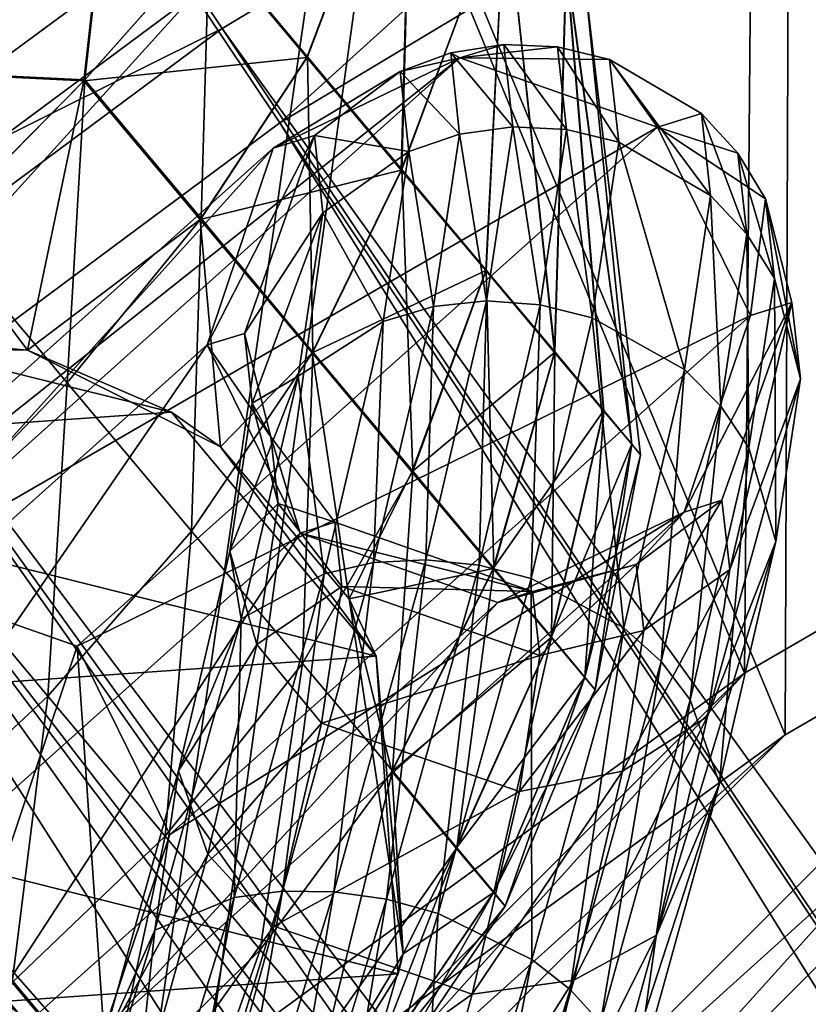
# Model space of a CAD drawing. Header units: metres. Extents: x 0 to 904, y -904 to 0.
# Tile 63 of 246: x 134 to 153, y -110 to -87. Entities that reach past the tile are written whole.
import ezdxf

# ---------------------------------------------------------------- set-up
doc = ezdxf.new("R2010")
doc.units = ezdxf.units.M

msp = doc.modelspace()

# ---------------------------------------------------------------- linework, layer by layer
at = {"layer": 'top'}
for points in [[(135.077225, -58.462112, 2063.059814), (132.405029, -54.393982, 2063.059814), (126.493332, -88.116982, 2063.059814)], [(132.405029, -54.393982, 163.059692), (135.077225, -58.462112, 163.059692), (126.493332, -88.116982, 163.059692)], [(135.077225, -58.462112, 2063.059814), (126.493332, -88.116982, 2063.059814), (139.145386, -61.13427, 2063.059814)], [(135.077225, -58.462112, 163.059692), (139.145386, -61.13427, 163.059692), (126.493332, -88.116982, 163.059692)], [(126.493332, -88.116982, 2063.059814), (146.56282, -74.763893, 2063.059814), (139.145386, -61.13427, 2063.059814)], [(126.493332, -88.116982, 163.059692), (139.145386, -61.13427, 163.059692), (146.56282, -74.763893, 163.059692)], [(126.493332, -88.116982, 163.059692), (146.56282, -74.763893, 163.059692), (126.493332, -88.116982, 2063.059814)], [(146.56282, -74.763893, 163.059692), (146.56282, -74.763893, 2063.059814), (126.493332, -88.116982, 2063.059814)]]:
    msp.add_3dface(points, dxfattribs=at)
at = {"layer": 'top0123413'}
for points in [[(141.996323, -79.439949, 160.059708), (117.224632, -97.682732, 160.059708), (20.424814, -12.458053, 160.059708)], [(118.359528, -98.991165, 163.059708), (142.909363, -80.911797, 163.059708), (20.424814, -15.458053, 163.059708)], [(178.722626, -63.53603, 163.059708), (152.462036, -75.357376, 163.059708), (167.182159, -95.003593, 121.051247)], [(151.634583, -73.835762, 160.059708), (151.383621, -102.141632, 118.157684), (141.996323, -79.439949, 160.059708)], [(166.368546, -93.45578, 118.079933), (151.383621, -102.141632, 118.157684), (151.634583, -73.835762, 160.059708)], [(177.422806, -75.362587, 138.70311), (166.368546, -93.45578, 118.079933), (151.634583, -73.835762, 160.059708)], [(599.026855, -599.023621, 106.499786), (74.938576, -244.304413, 117.34655), (244.305359, -74.93528, 117.346581)], [(74.938576, -244.304413, 117.34655), (75.496498, -229.329498, 117.524498), (244.305359, -74.93528, 117.346581)], [(244.305359, -74.93528, 117.346581), (75.496498, -229.329498, 117.524498), (229.33046, -75.495567, 117.524498)], [(75.496498, -229.329498, 117.524498), (213.60553, -77.537285, 117.693382), (229.33046, -75.495567, 117.524498)], [(152.462036, -75.357376, 163.059708), (142.909363, -80.911797, 163.059708), (152.348343, -103.600594, 121.12822)], [(167.182159, -95.003593, 121.051247), (152.462036, -75.357376, 163.059708), (152.348343, -103.600594, 121.12822)], [(229.476379, -77.234627, 120.501686), (76.680428, -244.304428, 120.325508), (244.305359, -76.679497, 120.325508)], [(76.680428, -244.304428, 120.325508), (592.962036, -609.72644, 109.443001), (244.305359, -76.679497, 120.325508)], [(77.234871, -229.483627, 120.501595), (76.680428, -244.304428, 120.325508), (229.476379, -77.234627, 120.501686)], [(79.254448, -213.927536, 120.668671), (77.234871, -229.483627, 120.501595), (229.476379, -77.234627, 120.501686)], [(229.476379, -77.234627, 120.501686), (213.92392, -79.254364, 120.668716), (79.254448, -213.927536, 120.668671)], [(75.496498, -229.329498, 117.524498), (77.538223, -213.604507, 117.693382), (213.60553, -77.537285, 117.693382)], [(77.538223, -213.604507, 117.693382), (197.676346, -81.181343, 117.845009), (213.60553, -77.537285, 117.693382)], [(213.92392, -79.254364, 120.668716), (82.865562, -198.143082, 120.818924), (79.254448, -213.927536, 120.668671)], [(213.92392, -79.254364, 120.668716), (198.150421, -82.862846, 120.818863), (82.865562, -198.143082, 120.818924)], [(141.996323, -79.439949, 160.059708), (137.239929, -112.429337, 118.205276), (117.224632, -97.682732, 160.059708)], [(151.383621, -102.141632, 118.157684), (137.239929, -112.429337, 118.205276), (141.996323, -79.439949, 160.059708)], [(142.909363, -80.911797, 163.059708), (118.359528, -98.991165, 163.059708), (138.347977, -113.783012, 121.175346)], [(152.348343, -103.600594, 121.12822), (142.909363, -80.911797, 163.059708), (138.347977, -113.783012, 121.175346)], [(77.538223, -213.604507, 117.693382), (81.182274, -197.6754, 117.845009), (197.676346, -81.181343, 117.845009)], [(81.182274, -197.6754, 117.845009), (181.883881, -86.467819, 117.974686), (197.676346, -81.181343, 117.845009)], [(198.150421, -82.862846, 120.818863), (182.520538, -88.095657, 120.947189), (82.865562, -198.143082, 120.818924)], [(81.182274, -197.6754, 117.845009), (86.46875, -181.88295, 117.974686), (181.883881, -86.467819, 117.974686)], [(86.46875, -181.88295, 117.974686), (166.368546, -93.45578, 118.079933), (181.883881, -86.467819, 117.974686)], [(82.865562, -198.143082, 120.818924), (182.520538, -88.095657, 120.947189), (88.099136, -182.513092, 120.947243)], [(182.520538, -88.095657, 120.947189), (167.182159, -95.003593, 121.051247), (88.099136, -182.513092, 120.947243)], [(86.46875, -181.88295, 117.974686), (93.456711, -166.367615, 118.079933), (166.368546, -93.45578, 118.079933)], [(93.456711, -166.367615, 118.079933), (151.383621, -102.141632, 118.157684), (166.368546, -93.45578, 118.079933)], [(88.099136, -182.513092, 120.947243), (167.182159, -95.003593, 121.051247), (95.003654, -167.182938, 121.051231)], [(167.182159, -95.003593, 121.051247), (103.593681, -152.359482, 121.128174), (95.003654, -167.182938, 121.051231)], [(167.182159, -95.003593, 121.051247), (152.348343, -103.600594, 121.12822), (103.593681, -152.359482, 121.128174)], [(137.239929, -112.429337, 118.205276), (124.186272, -124.185341, 118.221291), (117.224632, -97.682732, 160.059708)], [(138.347977, -113.783012, 121.175346), (118.359528, -98.991165, 163.059708), (125.423309, -125.422371, 121.191208)], [(93.456711, -166.367615, 118.079933), (102.142563, -151.38269, 118.157677), (151.383621, -102.141632, 118.157684)], [(102.142563, -151.38269, 118.157677), (137.239929, -112.429337, 118.205276), (151.383621, -102.141632, 118.157684)], [(152.348343, -103.600594, 121.12822), (113.787743, -138.342361, 121.175354), (103.593681, -152.359482, 121.128174)], [(152.348343, -103.600594, 121.12822), (138.347977, -113.783012, 121.175346), (113.787743, -138.342361, 121.175354)]]:
    msp.add_3dface(points, dxfattribs=at)
at = {"layer": 'top0123414'}
for points in [[(122.004242, -95.349213, 2066.059814), (137.162277, -84.107544, 2066.059814), (13, -13, 2066.059814)], [(16, -16, 2063.059814), (138.351257, -86.081688, 2063.059814), (123.367096, -97.20874, 2063.059814)], [(140.384476, -89.120834, 2076.706299), (138.351257, -86.081688, 2063.059814), (154.354889, -76.478493, 2063.059814)], [(156.080109, -79.702454, 2076.706299), (140.384476, -89.120834, 2076.706299), (154.354889, -76.478493, 2063.059814)], [(139.01976, -86.887444, 2078.537354), (154.925293, -77.354385, 2078.537354), (137.162277, -84.107544, 2066.059814)], [(154.925293, -77.354385, 2078.537354), (139.01976, -86.887444, 2078.537354), (220.579483, -200.184662, 2176.059814)], [(216.921631, -203.478607, 2173.059814), (140.384476, -89.120834, 2076.706299), (156.080109, -79.702454, 2076.706299)], [(139.01976, -86.887444, 2078.537354), (137.162277, -84.107544, 2066.059814), (122.004242, -95.349213, 2066.059814)], [(125.688683, -100.033745, 2076.706299), (123.367096, -97.20874, 2063.059814), (138.351257, -86.081688, 2063.059814)], [(140.384476, -89.120834, 2076.706299), (125.688683, -100.033745, 2076.706299), (138.351257, -86.081688, 2063.059814)], [(124.125267, -97.933662, 2078.537354), (139.01976, -86.887444, 2078.537354), (122.004242, -95.349213, 2066.059814)], [(139.01976, -86.887444, 2078.537354), (124.125267, -97.933662, 2078.537354), (216.397446, -202.691254, 2176.059814)], [(139.01976, -86.887444, 2078.537354), (216.397446, -202.691254, 2176.059814), (220.579483, -200.184662, 2176.059814)], [(213.07988, -206.328049, 2173.059814), (125.688683, -100.033745, 2076.706299), (140.384476, -89.120834, 2076.706299)], [(216.921631, -203.478607, 2173.059814), (213.07988, -206.328049, 2173.059814), (140.384476, -89.120834, 2076.706299)], [(124.125267, -97.933662, 2078.537354), (110.386086, -110.386086, 2078.537354), (212.481262, -205.595688, 2176.059814)], [(124.125267, -97.933662, 2078.537354), (212.481262, -205.595688, 2176.059814), (216.397446, -202.691254, 2176.059814)], [(209.538208, -209.538208, 2173.059814), (112.235291, -112.235291, 2076.706299), (125.688683, -100.033745, 2076.706299)], [(213.07988, -206.328049, 2173.059814), (209.538208, -209.538208, 2173.059814), (125.688683, -100.033745, 2076.706299)]]:
    msp.add_3dface(points, dxfattribs=at)
at = {"layer": 'top0123417'}
for points in [[(144.645233, -87.582687, 909.468872), (145.686218, -87.266388, 897.901917), (144.428619, -87.462624, 897.842041)], [(144.428619, -87.462624, 897.842041), (145.686218, -87.266388, 897.901917), (145.899643, -89.211891, 886.44989)], [(144.645233, -87.582687, 909.468872), (146.956894, -87.31884, 897.981323), (145.686218, -87.266388, 897.901917)], [(148.191818, -87.617958, 898.077209), (146.956894, -87.31884, 897.981323), (144.645233, -87.582687, 909.468872)], [(145.686218, -87.266388, 897.901917), (147.172287, -89.275795, 886.453064), (145.899643, -89.211891, 886.44989)], [(146.956894, -87.31884, 897.981323), (147.172287, -89.275795, 886.453064), (145.686218, -87.266388, 897.901917)], [(147.172287, -89.275795, 886.453064), (146.956894, -87.31884, 897.981323), (148.40831, -89.57766, 886.522766)], [(146.956894, -87.31884, 897.981323), (148.191818, -87.617958, 898.077209), (148.40831, -89.57766, 886.522766)], [(130.90535, -99.865028, 1013.760315), (144.645233, -87.582687, 909.468872), (126.489098, -101.999138, 1012.927124)], [(144.645233, -87.582687, 909.468872), (140.228699, -89.717056, 908.637939), (126.489098, -101.999138, 1012.927124)], [(149.324921, -89.223007, 909.871521), (144.645233, -87.582687, 909.468872), (130.90535, -99.865028, 1013.760315)], [(140.228699, -89.717056, 908.637939), (144.645233, -87.582687, 909.468872), (143.232407, -87.900002, 897.804077)], [(143.232407, -87.900002, 897.804077), (144.645233, -87.582687, 909.468872), (144.428619, -87.462624, 897.842041)], [(144.428619, -87.462624, 897.842041), (144.639282, -89.388397, 886.513428), (143.232407, -87.900002, 897.804077)], [(144.428619, -87.462624, 897.842041), (145.899643, -89.211891, 886.44989), (144.639282, -89.388397, 886.513428)], [(149.324921, -89.223007, 909.871521), (148.191818, -87.617958, 898.077209), (144.645233, -87.582687, 909.468872)], [(150.367752, -88.901192, 898.303284), (148.191818, -87.617958, 898.077209), (149.324921, -89.223007, 909.871521)], [(148.40831, -89.57766, 886.522766), (148.191818, -87.617958, 898.077209), (150.58374, -90.840179, 886.848633)], [(148.191818, -87.617958, 898.077209), (150.367752, -88.901192, 898.303284), (150.58374, -90.840179, 886.848633)], [(141.203949, -89.422333, 897.798584), (140.228699, -89.717056, 908.637939), (143.232407, -87.900002, 897.804077)], [(141.203949, -89.422333, 897.798584), (143.232407, -87.900002, 897.804077), (143.439651, -89.798546, 886.641235)], [(143.232407, -87.900002, 897.804077), (144.639282, -89.388397, 886.513428), (143.439651, -89.798546, 886.641235)], [(151.225143, -89.835983, 898.424805), (150.367752, -88.901192, 898.303284), (149.324921, -89.223007, 909.871521)], [(151.439545, -91.752319, 887.092285), (150.367752, -88.901192, 898.303284), (151.225143, -89.835983, 898.424805)], [(150.58374, -90.840179, 886.848633), (150.367752, -88.901192, 898.303284), (151.439545, -91.752319, 887.092285)], [(135.582382, -101.507713, 1014.183044), (149.324921, -89.223007, 909.871521), (130.90535, -99.865028, 1013.760315)], [(151.526138, -93.676041, 909.610046), (149.324921, -89.223007, 909.871521), (135.582382, -101.507713, 1014.183044)], [(145.899643, -89.211891, 886.44989), (145.27597, -93.334946, 875.606018), (144.639282, -89.388397, 886.513428)], [(145.899643, -89.211891, 886.44989), (146.545181, -93.424408, 875.536438), (145.27597, -93.334946, 875.606018)], [(145.899643, -89.211891, 886.44989), (147.172287, -89.275795, 886.453064), (146.545181, -93.424408, 875.536438)], [(151.225143, -89.835983, 898.424805), (149.324921, -89.223007, 909.871521), (151.882751, -90.920715, 898.545715)], [(149.324921, -89.223007, 909.871521), (151.526138, -93.676041, 909.610046), (151.882751, -90.920715, 898.545715)], [(139.5466, -94.106094, 898.053894), (138.662704, -94.375702, 907.865417), (141.203949, -89.422333, 897.798584)], [(138.662704, -94.375702, 907.865417), (140.228699, -89.717056, 908.637939), (141.203949, -89.422333, 897.798584)], [(139.5466, -94.106094, 898.053894), (141.203949, -89.422333, 897.798584), (141.402863, -91.248322, 887.067566)], [(141.203949, -89.422333, 897.798584), (143.439651, -89.798546, 886.641235), (141.402863, -91.248322, 887.067566)], [(143.439651, -89.798546, 886.641235), (144.639282, -89.388397, 886.513428), (144.021713, -93.468658, 875.786804)], [(144.639282, -89.388397, 886.513428), (145.27597, -93.334946, 875.606018), (144.021713, -93.468658, 875.786804)], [(147.172287, -89.275795, 886.453064), (147.780594, -93.733597, 875.58075), (146.545181, -93.424408, 875.536438)], [(148.40831, -89.57766, 886.522766), (147.780594, -93.733597, 875.58075), (147.172287, -89.275795, 886.453064)], [(126.489098, -101.999138, 1012.927124), (140.228699, -89.717056, 908.637939), (124.92086, -106.659782, 1012.171631)], [(140.228699, -89.717056, 908.637939), (138.662704, -94.375702, 907.865417), (124.92086, -106.659782, 1012.171631)], [(149.963196, -94.955643, 876), (147.780594, -93.733597, 875.58075), (148.40831, -89.57766, 886.522766)], [(150.58374, -90.840179, 886.848633), (149.963196, -94.955643, 876), (148.40831, -89.57766, 886.522766)], [(141.402863, -91.248322, 887.067566), (143.439651, -89.798546, 886.641235), (142.830627, -93.820389, 876.071899)], [(143.439651, -89.798546, 886.641235), (144.021713, -93.468658, 875.786804), (142.830627, -93.820389, 876.071899)], [(152.094742, -92.807243, 887.377991), (151.439545, -91.752319, 887.092285), (151.225143, -89.835983, 898.424805)], [(151.882751, -90.920715, 898.545715), (152.094742, -92.807243, 887.377991), (151.225143, -89.835983, 898.424805)], [(150.826523, -95.821541, 876.358765), (149.963196, -94.955643, 876), (150.58374, -90.840179, 886.848633)], [(151.439545, -91.752319, 887.092285), (150.826523, -95.821541, 876.358765), (150.58374, -90.840179, 886.848633)], [(151.882751, -90.920715, 898.545715), (151.526138, -93.676041, 909.610046), (152.506165, -93.369087, 898.767639)], [(152.506165, -93.369087, 898.767639), (152.711273, -95.179375, 888.030151), (151.882751, -90.920715, 898.545715)], [(152.711273, -95.179375, 888.030151), (152.094742, -92.807243, 887.377991), (151.882751, -90.920715, 898.545715)], [(139.5466, -94.106094, 898.053894), (141.402863, -91.248322, 887.067566), (139.727554, -95.756569, 888.339783)], [(139.727554, -95.756569, 888.339783), (141.402863, -91.248322, 887.067566), (140.816833, -95.116013, 876.907532)], [(141.402863, -91.248322, 887.067566), (142.830627, -93.820389, 876.071899), (140.816833, -95.116013, 876.907532)], [(150.826523, -95.821541, 876.358765), (151.439545, -91.752319, 887.092285), (151.491501, -96.815048, 876.799866)], [(151.491501, -96.815048, 876.799866), (151.439545, -91.752319, 887.092285), (152.094742, -92.807243, 887.377991)], [(152.132813, -99.028717, 877.858582), (151.491501, -96.815048, 876.799866), (152.094742, -92.807243, 887.377991)], [(152.711273, -95.179375, 888.030151), (152.132813, -99.028717, 877.858582), (152.094742, -92.807243, 887.377991)], [(144.021713, -93.468658, 875.786804), (145.27597, -93.334946, 875.606018), (143.841904, -99.458427, 865.837463)], [(145.27597, -93.334946, 875.606018), (145.102448, -99.586517, 865.70166), (143.841904, -99.458427, 865.837463)], [(146.545181, -93.424408, 875.536438), (145.102448, -99.586517, 865.70166), (145.27597, -93.334946, 875.606018)], [(145.102448, -99.586517, 865.70166), (146.545181, -93.424408, 875.536438), (146.335526, -99.907364, 865.72229)], [(146.545181, -93.424408, 875.536438), (147.780594, -93.733597, 875.58075), (146.335526, -99.907364, 865.72229)], [(151.526138, -93.676041, 909.610046), (149.9608, -98.333946, 908.837708), (152.506165, -93.369087, 898.767639)], [(149.9608, -98.333946, 908.837708), (150.848816, -98.052849, 899.022888), (152.506165, -93.369087, 898.767639)], [(152.506165, -93.369087, 898.767639), (150.848816, -98.052849, 899.022888), (151.035965, -99.687622, 889.302368)], [(151.035965, -99.687622, 889.302368), (152.711273, -95.179375, 888.030151), (152.506165, -93.369087, 898.767639)], [(137.780151, -105.963837, 1013.947754), (151.526138, -93.676041, 909.610046), (135.582382, -101.507713, 1014.183044)], [(151.526138, -93.676041, 909.610046), (137.780151, -105.963837, 1013.947754), (149.9608, -98.333946, 908.837708)], [(142.830627, -93.820389, 876.071899), (144.021713, -93.468658, 875.786804), (142.602341, -99.528015, 866.124573)], [(144.021713, -93.468658, 875.786804), (143.841904, -99.458427, 865.837463), (142.602341, -99.528015, 866.124573)], [(140.816833, -95.116013, 876.907532), (142.830627, -93.820389, 876.071899), (141.431396, -99.79261, 866.55188)], [(142.830627, -93.820389, 876.071899), (142.602341, -99.528015, 866.124573), (141.431396, -99.79261, 866.55188)], [(147.780594, -93.733597, 875.58075), (148.532654, -101.07106, 866.223938), (146.335526, -99.907364, 865.72229)], [(149.963196, -94.955643, 876), (148.532654, -101.07106, 866.223938), (147.780594, -93.733597, 875.58075)], [(138.662704, -94.375702, 907.865417), (139.5466, -94.106094, 898.053894), (140.170013, -96.554466, 898.275757)], [(140.170013, -96.554466, 898.275757), (139.5466, -94.106094, 898.053894), (139.727554, -95.756569, 888.339783)], [(127.119377, -111.116577, 1011.936401), (124.92086, -106.659782, 1012.171631), (138.662704, -94.375702, 907.865417)], [(140.86467, -98.829399, 907.603943), (127.119377, -111.116577, 1011.936401), (138.662704, -94.375702, 907.865417)], [(140.86467, -98.829399, 907.603943), (138.662704, -94.375702, 907.865417), (140.170013, -96.554466, 898.275757)], [(149.412247, -101.869194, 866.685669), (148.532654, -101.07106, 866.223938), (149.963196, -94.955643, 876)], [(150.826523, -95.821541, 876.358765), (149.412247, -101.869194, 866.685669), (149.963196, -94.955643, 876)], [(139.727554, -95.756569, 888.339783), (140.816833, -95.116013, 876.907532), (139.197906, -99.255516, 879.14209)], [(139.197906, -99.255516, 879.14209), (140.816833, -95.116013, 876.907532), (139.471008, -100.859024, 867.756836)], [(140.816833, -95.116013, 876.907532), (141.431396, -99.79261, 866.55188), (139.471008, -100.859024, 867.756836)], [(150.513885, -103.168221, 880.09314), (152.711273, -95.179375, 888.030151), (151.035965, -99.687622, 889.302368)], [(152.132813, -99.028717, 877.858582), (152.711273, -95.179375, 888.030151), (150.513885, -103.168221, 880.09314)], [(140.344086, -98.1287, 888.991943), (139.727554, -95.756569, 888.339783), (139.197906, -99.255516, 879.14209)], [(140.170013, -96.554466, 898.275757), (139.727554, -95.756569, 888.339783), (140.344086, -98.1287, 888.991943)], [(150.09877, -102.772362, 867.266052), (149.412247, -101.869194, 866.685669), (150.826523, -95.821541, 876.358765)], [(151.491501, -96.815048, 876.799866), (150.09877, -102.772362, 867.266052), (150.826523, -95.821541, 876.358765)], [(140.86467, -98.829399, 907.603943), (140.170013, -96.554466, 898.275757), (141.685013, -98.573997, 898.518188)], [(141.685013, -98.573997, 898.518188), (140.170013, -96.554466, 898.275757), (140.344086, -98.1287, 888.991943)], [(150.795471, -104.752258, 868.68988), (150.09877, -102.772362, 867.266052), (151.491501, -96.815048, 876.799866)], [(152.132813, -99.028717, 877.858582), (150.795471, -104.752258, 868.68988), (151.491501, -96.815048, 876.799866)], [(150.848816, -98.052849, 899.022888), (149.9608, -98.333946, 908.837708), (148.820358, -99.575188, 899.017456)], [(148.820358, -99.575188, 899.017456), (148.999176, -101.137398, 889.728699), (150.848816, -98.052849, 899.022888)], [(150.848816, -98.052849, 899.022888), (148.999176, -101.137398, 889.728699), (151.035965, -99.687622, 889.302368)], [(137.780151, -105.963837, 1013.947754), (136.212555, -110.623749, 1013.192444), (149.9608, -98.333946, 908.837708)], [(149.9608, -98.333946, 908.837708), (136.212555, -110.623749, 1013.192444), (145.544601, -100.468994, 908.006653)], [(140.344086, -98.1287, 888.991943), (139.197906, -99.255516, 879.14209), (139.839233, -101.469193, 880.200806)], [(139.839233, -101.469193, 880.200806), (141.855087, -100.095757, 889.521301), (140.344086, -98.1287, 888.991943)], [(141.855087, -100.095757, 889.521301), (141.685013, -98.573997, 898.518188), (140.344086, -98.1287, 888.991943)], [(149.9608, -98.333946, 908.837708), (145.544601, -100.468994, 908.006653), (148.820358, -99.575188, 899.017456)], [(146.366547, -100.208794, 898.919617), (140.86467, -98.829399, 907.603943), (141.685013, -98.573997, 898.518188)], [(141.685013, -98.573997, 898.518188), (141.855087, -100.095757, 889.521301), (146.366547, -100.208794, 898.919617)], [(131.796646, -112.758537, 1012.359253), (127.119377, -111.116577, 1011.936401), (140.86467, -98.829399, 907.603943)], [(145.544601, -100.468994, 908.006653), (131.796646, -112.758537, 1012.359253), (140.86467, -98.829399, 907.603943)], [(145.544601, -100.468994, 908.006653), (140.86467, -98.829399, 907.603943), (146.366547, -100.208794, 898.919617)], [(150.795471, -104.752258, 868.68988), (152.132813, -99.028717, 877.858582), (149.30484, -108.345619, 871.790771)], [(149.30484, -108.345619, 871.790771), (152.132813, -99.028717, 877.858582), (150.513885, -103.168221, 880.09314)], [(139.197906, -99.255516, 879.14209), (139.471008, -100.859024, 867.756836), (137.980362, -104.452385, 870.857727)], [(139.197906, -99.255516, 879.14209), (137.980362, -104.452385, 870.857727), (139.839233, -101.469193, 880.200806)], [(142.602341, -99.528015, 866.124573), (143.841904, -99.458427, 865.837463), (141.659149, -107.318703, 857.565186)], [(143.841904, -99.458427, 865.837463), (142.906097, -107.496948, 857.372314), (141.659149, -107.318703, 857.565186)], [(143.841904, -99.458427, 865.837463), (145.102448, -99.586517, 865.70166), (142.906097, -107.496948, 857.372314)], [(141.431396, -99.79261, 866.55188), (142.602341, -99.528015, 866.124573), (140.442261, -107.305519, 857.943176)], [(142.602341, -99.528015, 866.124573), (141.659149, -107.318703, 857.565186), (140.442261, -107.305519, 857.943176)], [(145.102448, -99.586517, 865.70166), (144.135223, -107.833389, 857.371887), (142.906097, -107.496948, 857.372314)], [(144.135223, -107.833389, 857.371887), (145.102448, -99.586517, 865.70166), (146.335526, -99.907364, 865.72229)], [(148.820358, -99.575188, 899.017456), (145.544601, -100.468994, 908.006653), (146.366547, -100.208794, 898.919617)], [(146.366547, -100.208794, 898.919617), (146.539185, -101.724052, 889.919983), (148.820358, -99.575188, 899.017456)], [(146.539185, -101.724052, 889.919983), (148.999176, -101.137398, 889.728699), (148.820358, -99.575188, 899.017456)], [(151.035965, -99.687622, 889.302368), (148.999176, -101.137398, 889.728699), (148.500107, -104.463852, 880.928772)], [(148.500107, -104.463852, 880.928772), (150.513885, -103.168221, 880.09314), (151.035965, -99.687622, 889.302368)], [(135.582382, -101.507713, 1014.183044), (130.90535, -99.865028, 1013.760315), (131.796646, -112.758537, 1012.359253)], [(139.471008, -100.859024, 867.756836), (141.431396, -99.79261, 866.55188), (139.302246, -107.457893, 858.491699)], [(141.431396, -99.79261, 866.55188), (140.442261, -107.305519, 857.943176), (139.302246, -107.457893, 858.491699)], [(146.335526, -99.907364, 865.72229), (146.353531, -108.923599, 857.941162), (144.135223, -107.833389, 857.371887)], [(146.335526, -99.907364, 865.72229), (148.532654, -101.07106, 866.223938), (146.353531, -108.923599, 857.941162)], [(141.855087, -100.095757, 889.521301), (139.839233, -101.469193, 880.200806), (141.367523, -103.32859, 881.000732)], [(146.539185, -101.724052, 889.919983), (141.855087, -100.095757, 889.521301), (141.367523, -103.32859, 881.000732)], [(141.855087, -100.095757, 889.521301), (146.539185, -101.724052, 889.919983), (146.366547, -100.208794, 898.919617)], [(136.212555, -110.623749, 1013.192444), (131.796646, -112.758537, 1012.359253), (145.544601, -100.468994, 908.006653)], [(139.471008, -100.859024, 867.756836), (137.42334, -108.229767, 860.010315), (137.980362, -104.452385, 870.857727)], [(137.42334, -108.229767, 860.010315), (139.471008, -100.859024, 867.756836), (139.302246, -107.457893, 858.491699)], [(148.999176, -101.137398, 889.728699), (146.054749, -104.949287, 881.394653), (148.500107, -104.463852, 880.928772)], [(148.999176, -101.137398, 889.728699), (146.539185, -101.724052, 889.919983), (146.054749, -104.949287, 881.394653)], [(148.532654, -101.07106, 866.223938), (147.257477, -109.63546, 858.489014), (146.353531, -108.923599, 857.941162)], [(149.412247, -101.869194, 866.685669), (147.257477, -109.63546, 858.489014), (148.532654, -101.07106, 866.223938)], [(135.582382, -101.507713, 1014.183044), (131.796646, -112.758537, 1012.359253), (136.212555, -110.623749, 1013.192444)], [(137.780151, -105.963837, 1013.947754), (135.582382, -101.507713, 1014.183044), (136.212555, -110.623749, 1013.192444)], [(139.839233, -101.469193, 880.200806), (137.980362, -104.452385, 870.857727), (138.677063, -106.432281, 872.281555)], [(141.367523, -103.32859, 881.000732), (139.839233, -101.469193, 880.200806), (138.677063, -106.432281, 872.281555)], [(146.539185, -101.724052, 889.919983), (141.367523, -103.32859, 881.000732), (146.054749, -104.949287, 881.394653)], [(147.976349, -110.423347, 859.186401), (147.257477, -109.63546, 858.489014), (149.412247, -101.869194, 866.685669)], [(150.09877, -102.772362, 867.266052), (147.976349, -110.423347, 859.186401), (149.412247, -101.869194, 866.685669)], [(148.756607, -112.104324, 860.91803), (147.976349, -110.423347, 859.186401), (150.09877, -102.772362, 867.266052)], [(150.795471, -104.752258, 868.68988), (148.756607, -112.104324, 860.91803), (150.09877, -102.772362, 867.266052)], [(147.344437, -109.412033, 872.995728), (150.513885, -103.168221, 880.09314), (148.500107, -104.463852, 880.928772)], [(150.513885, -103.168221, 880.09314), (147.344437, -109.412033, 872.995728), (149.30484, -108.345619, 871.790771)], [(141.367523, -103.32859, 881.000732), (138.677063, -106.432281, 872.281555), (140.243179, -108.133583, 873.323669)], [(146.054749, -104.949287, 881.394653), (141.367523, -103.32859, 881.000732), (140.243179, -108.133583, 873.323669)], [(138.677063, -106.432281, 872.281555), (137.980362, -104.452385, 870.857727), (136.127396, -111.1231, 863.844238)], [(137.980362, -104.452385, 870.857727), (137.42334, -108.229767, 860.010315), (136.127396, -111.1231, 863.844238)], [(148.500107, -104.463852, 880.928772), (146.054749, -104.949287, 881.394653), (144.933929, -109.746216, 873.710144)], [(144.933929, -109.746216, 873.710144), (147.344437, -109.412033, 872.995728), (148.500107, -104.463852, 880.928772)], [(148.756607, -112.104324, 860.91803), (150.795471, -104.752258, 868.68988), (147.460663, -114.997658, 864.751892)], [(147.460663, -114.997658, 864.751892), (150.795471, -104.752258, 868.68988), (149.30484, -108.345619, 871.790771)], [(146.054749, -104.949287, 881.394653), (140.243179, -108.133583, 873.323669), (144.933929, -109.746216, 873.710144)], [(138.677063, -106.432281, 872.281555), (136.127396, -111.1231, 863.844238), (136.907654, -112.80407, 865.575867)], [(140.243179, -108.133583, 873.323669), (138.677063, -106.432281, 872.281555), (136.907654, -112.80407, 865.575867)], [(139.302246, -107.457893, 858.491699), (140.442261, -107.305519, 857.943176), (137.634659, -116.465805, 851.595215)], [(140.442261, -107.305519, 857.943176), (138.821793, -116.576981, 851.145508), (137.634659, -116.465805, 851.595215)], [(140.442261, -107.305519, 857.943176), (141.659149, -107.318703, 857.565186), (138.821793, -116.576981, 851.145508)], [(141.659149, -107.318703, 857.565186), (140.050812, -116.81488, 850.906982), (138.821793, -116.576981, 851.145508)], [(141.659149, -107.318703, 857.565186), (142.906097, -107.496948, 857.372314), (140.050812, -116.81488, 850.906982)], [(136.535004, -116.485611, 852.23877), (137.42334, -108.229767, 860.010315), (139.302246, -107.457893, 858.491699)], [(136.535004, -116.485611, 852.23877), (139.302246, -107.457893, 858.491699), (137.634659, -116.465805, 851.595215)], [(142.906097, -107.496948, 857.372314), (141.274475, -117.170349, 850.888794), (140.050812, -116.81488, 850.906982)], [(142.906097, -107.496948, 857.372314), (144.135223, -107.833389, 857.371887), (141.274475, -117.170349, 850.888794)], [(144.135223, -107.833389, 857.371887), (143.519653, -118.175369, 851.50769), (141.274475, -117.170349, 850.888794)], [(146.353531, -108.923599, 857.941162), (143.519653, -118.175369, 851.50769), (144.135223, -107.833389, 857.371887)], [(140.243179, -108.133583, 873.323669), (136.907654, -112.80407, 865.575867), (138.530457, -114.303825, 866.821045)], [(144.933929, -109.746216, 873.710144), (140.243179, -108.133583, 873.323669), (138.530457, -114.303825, 866.821045)], [(136.127396, -111.1231, 863.844238), (137.42334, -108.229767, 860.010315), (134.762238, -116.910141, 854.002136)], [(137.42334, -108.229767, 860.010315), (136.535004, -116.485611, 852.23877), (134.762238, -116.910141, 854.002136)], [(147.344437, -109.412033, 872.995728), (145.581757, -115.769531, 866.270569), (149.30484, -108.345619, 871.790771)], [(149.30484, -108.345619, 871.790771), (145.581757, -115.769531, 866.270569), (147.460663, -114.997658, 864.751892)], [(146.353531, -108.923599, 857.941162), (144.45488, -118.786301, 852.121033), (143.519653, -118.175369, 851.50769)], [(146.353531, -108.923599, 857.941162), (147.257477, -109.63546, 858.489014), (144.45488, -118.786301, 852.121033)], [(143.224854, -115.908714, 867.197021), (147.344437, -109.412033, 872.995728), (144.933929, -109.746216, 873.710144)], [(145.581757, -115.769531, 866.270569), (147.344437, -109.412033, 872.995728), (143.224854, -115.908714, 867.197021)], [(138.530457, -114.303825, 866.821045), (143.224854, -115.908714, 867.197021), (144.933929, -109.746216, 873.710144)], [(147.257477, -109.63546, 858.489014), (145.2155, -119.439049, 852.90802), (144.45488, -118.786301, 852.121033)], [(147.976349, -110.423347, 859.186401), (145.2155, -119.439049, 852.90802), (147.257477, -109.63546, 858.489014)]]:
    msp.add_3dface(points, dxfattribs=at)
at = {"layer": 'top0123418'}
for points in [[(126.33297, -88.488159, 1958.627197), (124.578621, -89.810173, 1963.930542), (166.546097, -144.292526, 1963.085205)], [(165.858154, -144.587128, 1953.325195), (124.578621, -89.810173, 1953.323853), (126.33297, -88.488159, 1958.627197)], [(126.33297, -88.488159, 1358.627197), (124.578621, -89.810173, 1363.930542), (166.546097, -144.292526, 1363.085205)], [(165.858154, -144.587128, 1353.325195), (124.578621, -89.810173, 1353.323853), (126.33297, -88.488159, 1358.627197)], [(167.986267, -143.763199, 1958.627197), (126.33297, -88.488159, 1958.627197), (166.546097, -144.292526, 1963.085205)], [(167.986267, -143.763199, 1958.627197), (165.858154, -144.587128, 1953.325195), (126.33297, -88.488159, 1958.627197)], [(167.986267, -143.763199, 1358.627197), (126.33297, -88.488159, 1358.627197), (166.546097, -144.292526, 1363.085205)], [(167.986267, -143.763199, 1358.627197), (165.858154, -144.587128, 1353.325195), (126.33297, -88.488159, 1358.627197)], [(124.578621, -89.810173, 1963.930542), (120.343231, -93.001808, 1966.127197), (164.117783, -145.457458, 1965.316895)], [(161.267014, -147.308762, 1951.127197), (120.343231, -93.001808, 1951.127197), (124.578621, -89.810173, 1953.323853)], [(124.578621, -89.810173, 1363.930542), (120.343231, -93.001808, 1366.127197), (164.117783, -145.457458, 1365.316895)], [(161.267014, -147.308762, 1351.127197), (120.343231, -93.001808, 1351.127197), (124.578621, -89.810173, 1353.323853)], [(166.546097, -144.292526, 1963.085205), (124.578621, -89.810173, 1963.930542), (164.117783, -145.457458, 1965.316895)], [(165.858154, -144.587128, 1953.325195), (161.267014, -147.308762, 1951.127197), (124.578621, -89.810173, 1953.323853)], [(166.546097, -144.292526, 1363.085205), (124.578621, -89.810173, 1363.930542), (164.117783, -145.457458, 1365.316895)], [(165.858154, -144.587128, 1353.325195), (161.267014, -147.308762, 1351.127197), (124.578621, -89.810173, 1353.323853)], [(120.343231, -93.001808, 1966.127197), (116.107849, -96.193443, 1963.930542), (158.70166, -149.538818, 1965.316895)], [(157.385361, -150.971924, 1953.325195), (116.107849, -96.193443, 1953.323853), (120.343231, -93.001808, 1951.127197)], [(120.343231, -93.001808, 1366.127197), (116.107849, -96.193443, 1363.930542), (158.70166, -149.538818, 1365.316895)], [(157.385361, -150.971924, 1353.325195), (116.107849, -96.193443, 1353.323853), (120.343231, -93.001808, 1351.127197)], [(164.117783, -145.457458, 1965.316895), (120.343231, -93.001808, 1966.127197), (161.266998, -147.308762, 1966.127197)], [(120.343231, -93.001808, 1966.127197), (158.70166, -149.538818, 1965.316895), (161.266998, -147.308762, 1966.127197)], [(161.267014, -147.308762, 1951.127197), (157.385361, -150.971924, 1953.325195), (120.343231, -93.001808, 1951.127197)], [(164.117783, -145.457458, 1365.316895), (120.343231, -93.001808, 1366.127197), (161.266998, -147.308762, 1366.127197)], [(120.343231, -93.001808, 1366.127197), (158.70166, -149.538818, 1365.316895), (161.266998, -147.308762, 1366.127197)], [(161.267014, -147.308762, 1351.127197), (157.385361, -150.971924, 1353.325195), (120.343231, -93.001808, 1351.127197)], [(116.107849, -96.193443, 1963.930542), (114.3535, -97.515457, 1958.627197), (156.912582, -151.551987, 1963.085205)], [(156.00679, -152.790512, 1958.627197), (114.3535, -97.515457, 1958.627197), (116.107849, -96.193443, 1953.323853)], [(116.107849, -96.193443, 1363.930542), (114.3535, -97.515457, 1358.627197), (156.912582, -151.551987, 1363.085205)], [(156.00679, -152.790512, 1358.627197), (114.3535, -97.515457, 1358.627197), (116.107849, -96.193443, 1353.323853)], [(116.107849, -96.193443, 1963.930542), (156.912582, -151.551987, 1963.085205), (158.70166, -149.538818, 1965.316895)], [(157.385361, -150.971924, 1953.325195), (156.00679, -152.790512, 1958.627197), (116.107849, -96.193443, 1953.323853)], [(116.107849, -96.193443, 1363.930542), (156.912582, -151.551987, 1363.085205), (158.70166, -149.538818, 1365.316895)], [(157.385361, -150.971924, 1353.325195), (156.00679, -152.790512, 1358.627197), (116.107849, -96.193443, 1353.323853)], [(114.3535, -97.515457, 1958.627197), (156.00679, -152.790512, 1958.627197), (156.912582, -151.551987, 1963.085205)], [(114.3535, -97.515457, 1358.627197), (156.00679, -152.790512, 1358.627197), (156.912582, -151.551987, 1363.085205)]]:
    msp.add_3dface(points, dxfattribs=at)
at = {"layer": 'top0123437'}
for points in [[(142.59726, -76.901436, 1043.041016), (100.465309, -112.255333, 1043.078369), (140.999176, -78.242424, 1053.566284)], [(142.59726, -76.901436, 1043.041016), (140.988235, -78.251602, 1032.518677), (100.465309, -112.255333, 1043.078369)], [(100.465309, -112.255333, 1043.078369), (102.074333, -110.905159, 1053.600708), (140.999176, -78.242424, 1053.566284)], [(140.988235, -78.251602, 1032.518677), (102.063393, -110.914345, 1032.553101), (100.465309, -112.255333, 1043.078369)], [(102.063393, -110.914345, 1032.553101), (140.988235, -78.251602, 1032.518677), (106.625282, -107.086349, 1023.627441)], [(140.999176, -78.242424, 1053.566284), (102.074333, -110.905159, 1053.600708), (106.6455, -107.069389, 1062.518311)], [(140.988235, -78.251602, 1032.518677), (136.417068, -82.087372, 1023.601074), (106.625282, -107.086349, 1023.627441)], [(140.999176, -78.242424, 1053.566284), (106.6455, -107.069389, 1062.518311), (136.437286, -82.070412, 1062.491943)], [(138.691681, -84.797737, 1023.92572), (143.508408, -81.000977, 1033.630493), (141.018768, -87.569878, 1024.966431)], [(143.518188, -80.992767, 1052.454224), (138.711563, -84.781059, 1062.167358), (141.037567, -87.554108, 1061.126587)], [(141.018768, -87.569878, 1024.966431), (143.508408, -81.000977, 1033.630493), (143.25856, -90.237175, 1026.770752)], [(143.275482, -90.222977, 1059.322266), (143.518188, -80.992767, 1052.454224), (141.037567, -87.554108, 1061.126587)], [(143.508408, -81.000977, 1033.630493), (145.715454, -83.628784, 1035.884644), (143.25856, -90.237175, 1026.770752)], [(145.7229, -83.622543, 1050.200073), (143.518188, -80.992767, 1052.454224), (143.275482, -90.222977, 1059.322266)], [(106.625282, -107.086349, 1023.627441), (136.417068, -82.087372, 1023.601074), (113.456482, -101.354141, 1017.660156)], [(106.6455, -107.069389, 1062.518311), (113.482887, -101.331978, 1068.473511), (136.437286, -82.070412, 1062.491943)], [(136.417068, -82.087372, 1023.601074), (129.579681, -87.824791, 1017.645874), (113.456482, -101.354141, 1017.660156)], [(136.437286, -82.070412, 1062.491943), (113.482887, -101.331978, 1068.473511), (129.606094, -87.802628, 1068.459229)], [(129.579681, -87.824791, 1017.645874), (136.417068, -82.087372, 1023.601074), (135.739258, -88.12365, 1020.416382)], [(129.606094, -87.802628, 1068.459229), (135.762787, -88.103912, 1065.682617), (136.437286, -82.070412, 1062.491943)], [(136.417068, -82.087372, 1023.601074), (138.691681, -84.797737, 1023.92572), (135.739258, -88.12365, 1020.416382)], [(135.762787, -88.103912, 1065.682617), (138.711563, -84.781059, 1062.167358), (136.437286, -82.070412, 1062.491943)], [(143.25856, -90.237175, 1026.770752), (145.715454, -83.628784, 1035.884644), (145.258499, -92.617882, 1029.296509)], [(145.272797, -92.605888, 1056.796509), (145.7229, -83.622543, 1050.200073), (143.275482, -90.222977, 1059.322266)], [(145.715454, -83.628784, 1035.884644), (146.883667, -94.551331, 1032.405762), (145.258499, -92.617882, 1029.296509)], [(145.272797, -92.605888, 1056.796509), (146.89473, -94.542053, 1053.687256), (145.7229, -83.622543, 1050.200073)], [(146.883667, -94.551331, 1032.405762), (145.715454, -83.628784, 1035.884644), (147.166183, -85.354027, 1039.316284)], [(146.89473, -94.542053, 1053.687256), (147.170059, -85.350777, 1046.768433), (145.7229, -83.622543, 1050.200073)], [(135.739258, -88.12365, 1020.416382), (138.691681, -84.797737, 1023.92572), (141.018768, -87.569878, 1024.966431)], [(138.516068, -91.386345, 1064.450806), (138.711563, -84.781059, 1062.167358), (135.762787, -88.103912, 1065.682617)], [(141.037567, -87.554108, 1061.126587), (138.711563, -84.781059, 1062.167358), (138.516068, -91.386345, 1064.450806)], [(146.883667, -94.551331, 1032.405762), (147.166183, -85.354027, 1039.316284), (148.045334, -95.932045, 1035.888794)], [(148.05278, -95.925804, 1050.204224), (147.170059, -85.350777, 1046.768433), (146.89473, -94.542053, 1053.687256)], [(148.045334, -95.932045, 1035.888794), (147.166183, -85.354027, 1039.316284), (148.716156, -96.727654, 1039.508179)], [(147.166183, -85.354027, 1039.316284), (147.624969, -85.896843, 1043.042358), (148.716156, -96.727654, 1039.508179)], [(148.05278, -95.925804, 1050.204224), (148.719833, -96.724564, 1046.584839), (147.170059, -85.350777, 1046.768433)], [(148.719833, -96.724564, 1046.584839), (147.624969, -85.896843, 1043.042358), (147.170059, -85.350777, 1046.768433)], [(148.716156, -96.727654, 1039.508179), (147.624969, -85.896843, 1043.042358), (148.926666, -96.974792, 1043.046509)], [(147.624969, -85.896843, 1043.042358), (148.719833, -96.724564, 1046.584839), (148.926666, -96.974792, 1043.046509)], [(141.018768, -87.569878, 1024.966431), (138.49382, -91.405014, 1021.648193), (135.739258, -88.12365, 1020.416382)], [(138.49382, -91.405014, 1021.648193), (141.018768, -87.569878, 1024.966431), (143.25856, -90.237175, 1026.770752)], [(141.165054, -94.545456, 1062.314941), (141.037567, -87.554108, 1061.126587), (138.516068, -91.386345, 1064.450806)], [(143.275482, -90.222977, 1059.322266), (141.037567, -87.554108, 1061.126587), (141.165054, -94.545456, 1062.314941)], [(129.579681, -87.824791, 1017.645874), (135.739258, -88.12365, 1020.416382), (132.263199, -91.646652, 1017.910522)], [(132.289337, -91.624718, 1068.19519), (135.762787, -88.103912, 1065.682617), (129.606094, -87.802628, 1068.459229)], [(132.263199, -91.646652, 1017.910522), (135.739258, -88.12365, 1020.416382), (134.40332, -94.496666, 1018.758423)], [(135.347855, -95.271057, 1066.826782), (135.762787, -88.103912, 1065.682617), (132.289337, -91.624718, 1068.19519)], [(135.739258, -88.12365, 1020.416382), (138.49382, -91.405014, 1021.648193), (134.40332, -94.496666, 1018.758423)], [(135.347855, -95.271057, 1066.826782), (138.516068, -91.386345, 1064.450806), (135.762787, -88.103912, 1065.682617)], [(141.145035, -94.562263, 1023.784058), (138.49382, -91.405014, 1021.648193), (143.25856, -90.237175, 1026.770752)], [(143.25856, -90.237175, 1026.770752), (145.258499, -92.617882, 1029.296509), (141.145035, -94.562263, 1023.784058)], [(143.275482, -90.222977, 1059.322266), (141.165054, -94.545456, 1062.314941), (143.529266, -97.366081, 1059.325195)], [(145.272797, -92.605888, 1056.796509), (143.275482, -90.222977, 1059.322266), (143.529266, -97.366081, 1059.325195)], [(134.40332, -94.496666, 1018.758423), (138.49382, -91.405014, 1021.648193), (138.980316, -96.784515, 1021.919373)], [(138.290527, -98.780403, 1064.454102), (138.516068, -91.386345, 1064.450806), (135.347855, -95.271057, 1066.826782)], [(138.290527, -98.780403, 1064.454102), (141.165054, -94.545456, 1062.314941), (138.516068, -91.386345, 1064.450806)], [(138.49382, -91.405014, 1021.648193), (141.145035, -94.562263, 1023.784058), (138.980316, -96.784515, 1021.919373)], [(134.40332, -94.496666, 1018.758423), (128.832169, -94.373459, 1016.547363), (132.263199, -91.646652, 1017.910522)], [(131.775742, -98.975685, 1068.198608), (135.347855, -95.271057, 1066.826782), (132.289337, -91.624718, 1068.19519)], [(145.258499, -92.617882, 1029.296509), (143.512344, -97.38028, 1026.773804), (141.145035, -94.562263, 1023.784058)], [(145.258499, -92.617882, 1029.296509), (146.883667, -94.551331, 1032.405762), (143.512344, -97.38028, 1026.773804)], [(143.529266, -97.366081, 1059.325195), (145.449127, -99.657906, 1055.644775), (145.272797, -92.605888, 1056.796509)], [(145.449127, -99.657906, 1055.644775), (146.89473, -94.542053, 1053.687256), (145.272797, -92.605888, 1056.796509)], [(123.508362, -96.966179, 1013.059692), (130.499298, -94.141541, 1013.054871), (137.815369, -95.965538, 1013.051819)], [(134.40332, -94.496666, 1018.758423), (130.499298, -94.141541, 1013.054871), (128.832169, -94.373459, 1016.547363)], [(137.815369, -95.965538, 1013.051819), (130.499298, -94.141541, 1013.054871), (134.40332, -94.496666, 1018.758423)], [(138.980316, -96.784515, 1021.919373), (137.815369, -95.965538, 1013.051819), (134.40332, -94.496666, 1018.758423)], [(141.165054, -94.545456, 1062.314941), (138.290527, -98.780403, 1064.454102), (140.91684, -101.913734, 1061.132935)], [(138.980316, -96.784515, 1021.919373), (141.145035, -94.562263, 1023.784058), (142.025772, -100.388695, 1025.668213)], [(143.529266, -97.366081, 1059.325195), (141.165054, -94.545456, 1062.314941), (140.91684, -101.913734, 1061.132935)], [(141.145035, -94.562263, 1023.784058), (143.512344, -97.38028, 1026.773804), (142.025772, -100.388695, 1025.668213)], [(143.512344, -97.38028, 1026.773804), (146.883667, -94.551331, 1032.405762), (145.436035, -99.668892, 1030.454102)], [(145.436035, -99.668892, 1030.454102), (146.883667, -94.551331, 1032.405762), (148.045334, -95.932045, 1035.888794)], [(146.89473, -94.542053, 1053.687256), (145.449127, -99.657906, 1055.644775), (146.819901, -101.295837, 1051.522095)], [(148.05278, -95.925804, 1050.204224), (146.89473, -94.542053, 1053.687256), (146.819901, -101.295837, 1051.522095)], [(134.887787, -102.687019, 1065.689453), (135.347855, -95.271057, 1066.826782), (131.775742, -98.975685, 1068.198608)], [(134.887787, -102.687019, 1065.689453), (138.290527, -98.780403, 1064.454102), (135.347855, -95.271057, 1066.826782)], [(142.662079, -101.741455, 1013.051819), (123.508362, -96.966179, 1013.059692), (137.815369, -95.965538, 1013.051819)], [(142.662079, -101.741455, 1013.051819), (137.815369, -95.965538, 1013.051819), (138.980316, -96.784515, 1021.919373)], [(145.436035, -99.668892, 1030.454102), (148.045334, -95.932045, 1035.888794), (146.811096, -101.30323, 1034.576904)], [(148.045334, -95.932045, 1035.888794), (148.716156, -96.727654, 1039.508179), (146.811096, -101.30323, 1034.576904)], [(146.819901, -101.295837, 1051.522095), (147.609482, -102.241325, 1047.237793), (148.05278, -95.925804, 1050.204224)], [(147.609482, -102.241325, 1047.237793), (148.719833, -96.724564, 1046.584839), (148.05278, -95.925804, 1050.204224)], [(142.025772, -100.388695, 1025.668213), (142.662079, -101.741455, 1013.051819), (138.980316, -96.784515, 1021.919373)], [(148.716156, -96.727654, 1039.508179), (147.605133, -102.24498, 1038.861206), (146.811096, -101.30323, 1034.576904)], [(148.716156, -96.727654, 1039.508179), (148.926666, -96.974792, 1043.046509), (147.605133, -102.24498, 1038.861206)], [(148.719833, -96.724564, 1046.584839), (147.609482, -102.241325, 1047.237793), (147.854324, -102.537514, 1043.049438)], [(148.926666, -96.974792, 1043.046509), (148.719833, -96.724564, 1046.584839), (147.854324, -102.537514, 1043.049438)], [(119.512856, -103.360527, 1013.064575), (123.508362, -96.966179, 1013.059692), (142.662079, -101.741455, 1013.051819)], [(147.605133, -102.24498, 1038.861206), (148.926666, -96.974792, 1043.046509), (147.854324, -102.537514, 1043.049438)], [(140.91684, -101.913734, 1061.132935), (143.049545, -104.459641, 1057.044556), (143.529266, -97.366081, 1059.325195)], [(142.025772, -100.388695, 1025.668213), (143.512344, -97.38028, 1026.773804), (145.436035, -99.668892, 1030.454102)], [(143.049545, -104.459641, 1057.044556), (145.449127, -99.657906, 1055.644775), (143.529266, -97.366081, 1059.325195)], [(137.665268, -106.00071, 1062.177124), (138.290527, -98.780403, 1064.454102), (134.887787, -102.687019, 1065.689453)], [(140.91684, -101.913734, 1061.132935), (138.290527, -98.780403, 1064.454102), (137.665268, -106.00071, 1062.177124)], [(131.216248, -106.095856, 1066.077026), (134.887787, -102.687019, 1065.689453), (131.775742, -98.975685, 1068.198608)], [(143.034988, -104.47184, 1029.061157), (142.025772, -100.388695, 1025.668213), (145.436035, -99.668892, 1030.454102)], [(143.034988, -104.47184, 1029.061157), (145.436035, -99.668892, 1030.454102), (146.811096, -101.30323, 1034.576904)], [(145.449127, -99.657906, 1055.644775), (143.049545, -104.459641, 1057.044556), (144.572281, -106.27916, 1052.464722)], [(146.819901, -101.295837, 1051.522095), (145.449127, -99.657906, 1055.644775), (144.572281, -106.27916, 1052.464722)], [(143.305969, -108.786018, 1034.101318), (142.025772, -100.388695, 1025.668213), (143.034988, -104.47184, 1029.061157)], [(142.662079, -101.741455, 1013.051819), (142.025772, -100.388695, 1025.668213), (143.305969, -108.786018, 1034.101318)], [(144.5625, -106.287369, 1033.640991), (143.034988, -104.47184, 1029.061157), (146.811096, -101.30323, 1034.576904)], [(146.811096, -101.30323, 1034.576904), (147.605133, -102.24498, 1038.861206), (144.5625, -106.287369, 1033.640991)], [(144.572281, -106.27916, 1052.464722), (145.449402, -107.329468, 1047.705444), (146.819901, -101.295837, 1051.522095)], [(145.449402, -107.329468, 1047.705444), (147.609482, -102.241325, 1047.237793), (146.819901, -101.295837, 1051.522095)], [(143.188156, -109.263092, 1013.054871), (119.512856, -103.360527, 1013.064575), (142.662079, -101.741455, 1013.051819)], [(143.188156, -109.263092, 1013.054871), (142.662079, -101.741455, 1013.051819), (143.305969, -108.786018, 1034.101318)], [(137.665268, -106.00071, 1062.177124), (139.920731, -108.693146, 1057.853394), (140.91684, -101.913734, 1061.132935)], [(139.920731, -108.693146, 1057.853394), (143.049545, -104.459641, 1057.044556), (140.91684, -101.913734, 1061.132935)], [(147.605133, -102.24498, 1038.861206), (145.444565, -107.333527, 1038.400146), (144.5625, -106.287369, 1033.640991)], [(145.444565, -107.333527, 1038.400146), (147.605133, -102.24498, 1038.861206), (147.854324, -102.537514, 1043.049438)], [(147.609482, -102.241325, 1047.237793), (145.449402, -107.329468, 1047.705444), (145.721375, -107.658493, 1043.052856)], [(147.854324, -102.537514, 1043.049438), (147.609482, -102.241325, 1047.237793), (145.721375, -107.658493, 1043.052856)], [(145.721375, -107.658493, 1043.052856), (145.444565, -107.333527, 1038.400146), (147.854324, -102.537514, 1043.049438)], [(134.040878, -109.465797, 1062.505127), (134.887787, -102.687019, 1065.689453), (131.216248, -106.095856, 1066.077026)], [(134.040878, -109.465797, 1062.505127), (137.665268, -106.00071, 1062.177124), (134.887787, -102.687019, 1065.689453)], [(120.038925, -110.882164, 1013.067566), (119.512856, -103.360527, 1013.064575), (143.188156, -109.263092, 1013.054871)], [(143.049545, -104.459641, 1057.044556), (139.920731, -108.693146, 1057.853394), (141.531113, -110.617393, 1053.009888)], [(144.572281, -106.27916, 1052.464722), (143.049545, -104.459641, 1057.044556), (141.531113, -110.617393, 1053.009888)], [(144.5625, -106.287369, 1033.640991), (143.305969, -108.786018, 1034.101318), (143.034988, -104.47184, 1029.061157)], [(134.040878, -109.465797, 1062.505127), (136.334641, -112.203949, 1058.10791), (137.665268, -106.00071, 1062.177124)], [(136.334641, -112.203949, 1058.10791), (139.920731, -108.693146, 1057.853394), (137.665268, -106.00071, 1062.177124)], [(141.531113, -110.617393, 1053.009888), (142.458725, -111.728157, 1047.976807), (144.572281, -106.27916, 1052.464722)], [(142.458725, -111.728157, 1047.976807), (145.449402, -107.329468, 1047.705444), (144.572281, -106.27916, 1052.464722)], [(144.5625, -106.287369, 1033.640991), (145.444565, -107.333527, 1038.400146), (143.305969, -108.786018, 1034.101318)], [(145.444565, -107.333527, 1038.400146), (142.453613, -111.732452, 1038.135864), (143.305969, -108.786018, 1034.101318)], [(142.453613, -111.732452, 1038.135864), (145.444565, -107.333527, 1038.400146), (145.721375, -107.658493, 1043.052856)], [(145.449402, -107.329468, 1047.705444), (142.458725, -111.728157, 1047.976807), (142.746353, -112.076118, 1043.056274)], [(145.721375, -107.658493, 1043.052856), (145.449402, -107.329468, 1047.705444), (142.746353, -112.076118, 1043.056274)], [(142.746353, -112.076118, 1043.056274), (142.453613, -111.732452, 1038.135864), (145.721375, -107.658493, 1043.052856)], [(139.920731, -108.693146, 1057.853394), (136.334641, -112.203949, 1058.10791), (137.972366, -114.160866, 1053.182251)], [(141.531113, -110.617393, 1053.009888), (139.920731, -108.693146, 1057.853394), (137.972366, -114.160866, 1053.182251)], [(143.305969, -108.786018, 1034.101318), (142.453613, -111.732452, 1038.135864), (139.208237, -115.644363, 1043.059692)], [(143.188156, -109.263092, 1013.054871), (143.305969, -108.786018, 1034.101318), (139.208237, -115.644363, 1043.059692)], [(139.192642, -115.657448, 1013.059692), (120.038925, -110.882164, 1013.067566), (143.188156, -109.263092, 1013.054871)], [(139.192642, -115.657448, 1013.059692), (143.188156, -109.263092, 1013.054871), (139.208237, -115.644363, 1043.059692)], [(132.254272, -115.126251, 1057.860107), (136.334641, -112.203949, 1058.10791), (134.040878, -109.465797, 1062.505127)]]:
    msp.add_3dface(points, dxfattribs=at)

doc.saveas('drawing.dxf')
